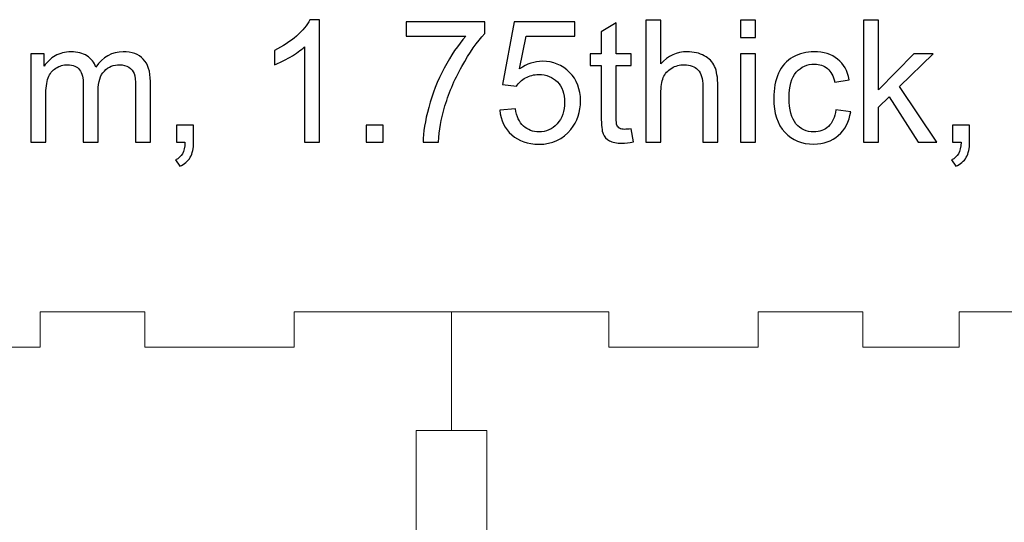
# Model space of a CAD drawing. Header units: inches. Extents: x -5.24 to 2.17, y -6.36 to -2.42.
# Tile 4 of 5: x -3.5 to -1.57, y -3.41 to -2.42. Entities that reach past the tile are written whole.
import ezdxf

# ---------------------------------------------------------------- set-up
doc = ezdxf.new("R2010")
doc.units = ezdxf.units.IN
doc.header["$MEASUREMENT"] = 0
doc.layers.add('Layer 1', color=7, linetype='Continuous')

msp = doc.modelspace()

# ---------------------------------------------------------------- linework, layer by layer
at = {"layer": 'Layer 1', "color": 30}
for points, knots in [([(-2.9122, -2.6639), (-2.9122, -2.6639), (-2.9414, -2.6639), (-2.9414, -2.6639), (-2.9414, -2.6639), (-2.9414, -2.6639), (-2.9414, -2.4773), (-2.9414, -2.4773), (-2.9414, -2.4773), (-2.9485, -2.484), (-2.9577, -2.4907), (-2.9692, -2.4974), (-2.9692, -2.4974), (-2.9807, -2.5041), (-2.9909, -2.5092), (-3, -2.5125), (-3, -2.5125), (-3, -2.5125), (-3, -2.4843), (-3, -2.4843), (-3, -2.4843), (-2.9837, -2.4765), (-2.9693, -2.4672), (-2.957, -2.4563), (-2.957, -2.4563), (-2.9448, -2.4453), (-2.9361, -2.4346), (-2.931, -2.4243), (-2.931, -2.4243), (-2.931, -2.4243), (-2.9122, -2.4243), (-2.9122, -2.4243), (-2.9122, -2.4243), (-2.9122, -2.4243), (-2.9122, -2.6639), (-2.9122, -2.6639)], [0, 0, 0, 0, 0.1, 0.1, 0.1, 0.1, 0.2, 0.2, 0.2, 0.2, 0.3, 0.3, 0.3, 0.3, 0.4, 0.4, 0.4, 0.4, 0.5, 0.5, 0.5, 0.5, 0.6, 0.6, 0.6, 0.6, 0.7, 0.7, 0.7, 0.7, 0.8, 0.8, 0.8, 0.8, 1, 1, 1, 1]), ([(-2.7425, -2.4566), (-2.7425, -2.4566), (-2.7425, -2.4284), (-2.7425, -2.4284), (-2.7425, -2.4284), (-2.7425, -2.4284), (-2.5881, -2.4284), (-2.5881, -2.4284), (-2.5881, -2.4284), (-2.5881, -2.4284), (-2.5881, -2.4512), (-2.5881, -2.4512), (-2.5881, -2.4512), (-2.6033, -2.4674), (-2.6183, -2.4889), (-2.6333, -2.5156), (-2.6333, -2.5156), (-2.6482, -2.5424), (-2.6597, -2.57), (-2.6678, -2.5983), (-2.6678, -2.5983), (-2.6737, -2.6183), (-2.6774, -2.6401), (-2.679, -2.6639), (-2.679, -2.6639), (-2.679, -2.6639), (-2.7092, -2.6639), (-2.7092, -2.6639), (-2.7092, -2.6639), (-2.7088, -2.6451), (-2.7052, -2.6225), (-2.6981, -2.5959), (-2.6981, -2.5959), (-2.691, -2.5693), (-2.6809, -2.5436), (-2.6678, -2.519), (-2.6678, -2.519), (-2.6545, -2.4943), (-2.6405, -2.4735), (-2.6257, -2.4566), (-2.6257, -2.4566), (-2.6257, -2.4566), (-2.7425, -2.4566), (-2.7425, -2.4566)], [0, 0, 0, 0, 0.083333, 0.083333, 0.083333, 0.083333, 0.166667, 0.166667, 0.166667, 0.166667, 0.25, 0.25, 0.25, 0.25, 0.333333, 0.333333, 0.333333, 0.333333, 0.416667, 0.416667, 0.416667, 0.416667, 0.5, 0.5, 0.5, 0.5, 0.583333, 0.583333, 0.583333, 0.583333, 0.666667, 0.666667, 0.666667, 0.666667, 0.75, 0.75, 0.75, 0.75, 0.833333, 0.833333, 0.833333, 0.833333, 1, 1, 1, 1]), ([(-2.5591, -2.6014), (-2.5591, -2.6014), (-2.5283, -2.5988), (-2.5283, -2.5988), (-2.5283, -2.5988), (-2.526, -2.6138), (-2.5208, -2.625), (-2.5125, -2.6326), (-2.5125, -2.6326), (-2.5041, -2.6401), (-2.4941, -2.6439), (-2.4824, -2.6439), (-2.4824, -2.6439), (-2.4683, -2.6439), (-2.4564, -2.6386), (-2.4466, -2.628), (-2.4466, -2.628), (-2.4369, -2.6173), (-2.432, -2.6032), (-2.432, -2.5856), (-2.432, -2.5856), (-2.432, -2.5689), (-2.4366, -2.5558), (-2.446, -2.5461), (-2.446, -2.5461), (-2.4554, -2.5364), (-2.4677, -2.5316), (-2.4829, -2.5316), (-2.4829, -2.5316), (-2.4924, -2.5316), (-2.5009, -2.5338), (-2.5085, -2.538), (-2.5085, -2.538), (-2.5161, -2.5423), (-2.522, -2.5479), (-2.5264, -2.5547), (-2.5264, -2.5547), (-2.5264, -2.5547), (-2.5539, -2.5511), (-2.5539, -2.5511), (-2.5539, -2.5511), (-2.5539, -2.5511), (-2.5308, -2.4286), (-2.5308, -2.4286), (-2.5308, -2.4286), (-2.5308, -2.4286), (-2.4121, -2.4286), (-2.4121, -2.4286), (-2.4121, -2.4286), (-2.4121, -2.4286), (-2.4121, -2.4566), (-2.4121, -2.4566), (-2.4121, -2.4566), (-2.4121, -2.4566), (-2.5073, -2.4566), (-2.5073, -2.4566), (-2.5073, -2.4566), (-2.5073, -2.4566), (-2.5202, -2.5207), (-2.5202, -2.5207), (-2.5202, -2.5207), (-2.5059, -2.5107), (-2.4908, -2.5057), (-2.4751, -2.5057), (-2.4751, -2.5057), (-2.4543, -2.5057), (-2.4367, -2.5129), (-2.4224, -2.5274), (-2.4224, -2.5274), (-2.408, -2.5418), (-2.4009, -2.5604), (-2.4009, -2.583), (-2.4009, -2.583), (-2.4009, -2.6046), (-2.4072, -2.6233), (-2.4198, -2.639), (-2.4198, -2.639), (-2.4351, -2.6583), (-2.456, -2.668), (-2.4824, -2.668), (-2.4824, -2.668), (-2.5041, -2.668), (-2.5219, -2.6619), (-2.5356, -2.6498), (-2.5356, -2.6498), (-2.5493, -2.6376), (-2.5571, -2.6215), (-2.5591, -2.6014)], [0, 0, 0, 0, 0.043478, 0.043478, 0.043478, 0.043478, 0.086957, 0.086957, 0.086957, 0.086957, 0.130435, 0.130435, 0.130435, 0.130435, 0.173913, 0.173913, 0.173913, 0.173913, 0.217391, 0.217391, 0.217391, 0.217391, 0.26087, 0.26087, 0.26087, 0.26087, 0.304348, 0.304348, 0.304348, 0.304348, 0.347826, 0.347826, 0.347826, 0.347826, 0.391304, 0.391304, 0.391304, 0.391304, 0.434783, 0.434783, 0.434783, 0.434783, 0.478261, 0.478261, 0.478261, 0.478261, 0.521739, 0.521739, 0.521739, 0.521739, 0.565217, 0.565217, 0.565217, 0.565217, 0.608696, 0.608696, 0.608696, 0.608696, 0.652174, 0.652174, 0.652174, 0.652174, 0.695652, 0.695652, 0.695652, 0.695652, 0.73913, 0.73913, 0.73913, 0.73913, 0.782609, 0.782609, 0.782609, 0.782609, 0.826087, 0.826087, 0.826087, 0.826087, 0.869565, 0.869565, 0.869565, 0.869565, 0.913043, 0.913043, 0.913043, 0.913043, 1, 1, 1, 1]), ([(-2.2729, -2.6639), (-2.2729, -2.6639), (-2.2729, -2.4253), (-2.2729, -2.4253), (-2.2729, -2.4253), (-2.2729, -2.4253), (-2.2436, -2.4253), (-2.2436, -2.4253), (-2.2436, -2.4253), (-2.2436, -2.4253), (-2.2436, -2.5109), (-2.2436, -2.5109), (-2.2436, -2.5109), (-2.23, -2.4951), (-2.2127, -2.4871), (-2.1919, -2.4871), (-2.1919, -2.4871), (-2.1791, -2.4871), (-2.168, -2.4897), (-2.1585, -2.4948), (-2.1585, -2.4948), (-2.1491, -2.4998), (-2.1423, -2.5068), (-2.1383, -2.5156), (-2.1383, -2.5156), (-2.1342, -2.5245), (-2.1321, -2.5375), (-2.1321, -2.5544), (-2.1321, -2.5544), (-2.1321, -2.5544), (-2.1321, -2.6639), (-2.1321, -2.6639), (-2.1321, -2.6639), (-2.1321, -2.6639), (-2.1615, -2.6639), (-2.1615, -2.6639), (-2.1615, -2.6639), (-2.1615, -2.6639), (-2.1615, -2.5544), (-2.1615, -2.5544), (-2.1615, -2.5544), (-2.1615, -2.5398), (-2.1646, -2.5291), (-2.171, -2.5224), (-2.171, -2.5224), (-2.1773, -2.5158), (-2.1863, -2.5124), (-2.1979, -2.5124), (-2.1979, -2.5124), (-2.2066, -2.5124), (-2.2148, -2.5146), (-2.2224, -2.5191), (-2.2224, -2.5191), (-2.2301, -2.5236), (-2.2355, -2.5298), (-2.2388, -2.5375), (-2.2388, -2.5375), (-2.242, -2.5451), (-2.2436, -2.5558), (-2.2436, -2.5694), (-2.2436, -2.5694), (-2.2436, -2.5694), (-2.2436, -2.6639), (-2.2436, -2.6639), (-2.2436, -2.6639), (-2.2436, -2.6639), (-2.2729, -2.6639), (-2.2729, -2.6639)], [0, 0, 0, 0, 0.055556, 0.055556, 0.055556, 0.055556, 0.111111, 0.111111, 0.111111, 0.111111, 0.166667, 0.166667, 0.166667, 0.166667, 0.222222, 0.222222, 0.222222, 0.222222, 0.277778, 0.277778, 0.277778, 0.277778, 0.333333, 0.333333, 0.333333, 0.333333, 0.388889, 0.388889, 0.388889, 0.388889, 0.444444, 0.444444, 0.444444, 0.444444, 0.5, 0.5, 0.5, 0.5, 0.555556, 0.555556, 0.555556, 0.555556, 0.611111, 0.611111, 0.611111, 0.611111, 0.666667, 0.666667, 0.666667, 0.666667, 0.722222, 0.722222, 0.722222, 0.722222, 0.777778, 0.777778, 0.777778, 0.777778, 0.833333, 0.833333, 0.833333, 0.833333, 0.888889, 0.888889, 0.888889, 0.888889, 1, 1, 1, 1]), ([(-2.0874, -2.459), (-2.0874, -2.459), (-2.0874, -2.4253), (-2.0874, -2.4253), (-2.0874, -2.4253), (-2.0874, -2.4253), (-2.0581, -2.4253), (-2.0581, -2.4253), (-2.0581, -2.4253), (-2.0581, -2.4253), (-2.0581, -2.459), (-2.0581, -2.459), (-2.0581, -2.459), (-2.0581, -2.459), (-2.0874, -2.459), (-2.0874, -2.459)], [0, 0, 0, 0, 0.2, 0.2, 0.2, 0.2, 0.4, 0.4, 0.4, 0.4, 0.6, 0.6, 0.6, 0.6, 1, 1, 1, 1]), ([(-1.8467, -2.6639), (-1.8467, -2.6639), (-1.8467, -2.4253), (-1.8467, -2.4253), (-1.8467, -2.4253), (-1.8467, -2.4253), (-1.8174, -2.4253), (-1.8174, -2.4253), (-1.8174, -2.4253), (-1.8174, -2.4253), (-1.8174, -2.5614), (-1.8174, -2.5614), (-1.8174, -2.5614), (-1.8174, -2.5614), (-1.748, -2.4911), (-1.748, -2.4911), (-1.748, -2.4911), (-1.748, -2.4911), (-1.7101, -2.4911), (-1.7101, -2.4911), (-1.7101, -2.4911), (-1.7101, -2.4911), (-1.7762, -2.5552), (-1.7762, -2.5552), (-1.7762, -2.5552), (-1.7762, -2.5552), (-1.7034, -2.6639), (-1.7034, -2.6639), (-1.7034, -2.6639), (-1.7034, -2.6639), (-1.7396, -2.6639), (-1.7396, -2.6639), (-1.7396, -2.6639), (-1.7396, -2.6639), (-1.7967, -2.5755), (-1.7967, -2.5755), (-1.7967, -2.5755), (-1.7967, -2.5755), (-1.8174, -2.5954), (-1.8174, -2.5954), (-1.8174, -2.5954), (-1.8174, -2.5954), (-1.8174, -2.6639), (-1.8174, -2.6639), (-1.8174, -2.6639), (-1.8174, -2.6639), (-1.8467, -2.6639), (-1.8467, -2.6639)], [0, 0, 0, 0, 0.076923, 0.076923, 0.076923, 0.076923, 0.153846, 0.153846, 0.153846, 0.153846, 0.230769, 0.230769, 0.230769, 0.230769, 0.307692, 0.307692, 0.307692, 0.307692, 0.384615, 0.384615, 0.384615, 0.384615, 0.461538, 0.461538, 0.461538, 0.461538, 0.538462, 0.538462, 0.538462, 0.538462, 0.615385, 0.615385, 0.615385, 0.615385, 0.692308, 0.692308, 0.692308, 0.692308, 0.769231, 0.769231, 0.769231, 0.769231, 0.846154, 0.846154, 0.846154, 0.846154, 1, 1, 1, 1]), ([(-2.3016, -2.6377), (-2.3016, -2.6377), (-2.2974, -2.6636), (-2.2974, -2.6636), (-2.2974, -2.6636), (-2.3056, -2.6653), (-2.313, -2.6662), (-2.3195, -2.6662), (-2.3195, -2.6662), (-2.3301, -2.6662), (-2.3384, -2.6645), (-2.3443, -2.6611), (-2.3443, -2.6611), (-2.3501, -2.6578), (-2.3542, -2.6534), (-2.3566, -2.6479), (-2.3566, -2.6479), (-2.359, -2.6424), (-2.3602, -2.6309), (-2.3602, -2.6133), (-2.3602, -2.6133), (-2.3602, -2.6133), (-2.3602, -2.5139), (-2.3602, -2.5139), (-2.3602, -2.5139), (-2.3602, -2.5139), (-2.3817, -2.5139), (-2.3817, -2.5139), (-2.3817, -2.5139), (-2.3817, -2.5139), (-2.3817, -2.4911), (-2.3817, -2.4911), (-2.3817, -2.4911), (-2.3817, -2.4911), (-2.3602, -2.4911), (-2.3602, -2.4911), (-2.3602, -2.4911), (-2.3602, -2.4911), (-2.3602, -2.4483), (-2.3602, -2.4483), (-2.3602, -2.4483), (-2.3602, -2.4483), (-2.331, -2.4307), (-2.331, -2.4307), (-2.331, -2.4307), (-2.331, -2.4307), (-2.331, -2.4911), (-2.331, -2.4911), (-2.331, -2.4911), (-2.331, -2.4911), (-2.3016, -2.4911), (-2.3016, -2.4911), (-2.3016, -2.4911), (-2.3016, -2.4911), (-2.3016, -2.5139), (-2.3016, -2.5139), (-2.3016, -2.5139), (-2.3016, -2.5139), (-2.331, -2.5139), (-2.331, -2.5139), (-2.331, -2.5139), (-2.331, -2.5139), (-2.331, -2.6149), (-2.331, -2.6149), (-2.331, -2.6149), (-2.331, -2.6233), (-2.3305, -2.6286), (-2.3295, -2.631), (-2.3295, -2.631), (-2.3285, -2.6334), (-2.3268, -2.6353), (-2.3245, -2.6368), (-2.3245, -2.6368), (-2.3221, -2.6381), (-2.3188, -2.6389), (-2.3145, -2.6389), (-2.3145, -2.6389), (-2.3112, -2.6389), (-2.3069, -2.6385), (-2.3016, -2.6377)], [0, 0, 0, 0, 0.047619, 0.047619, 0.047619, 0.047619, 0.095238, 0.095238, 0.095238, 0.095238, 0.142857, 0.142857, 0.142857, 0.142857, 0.190476, 0.190476, 0.190476, 0.190476, 0.238095, 0.238095, 0.238095, 0.238095, 0.285714, 0.285714, 0.285714, 0.285714, 0.333333, 0.333333, 0.333333, 0.333333, 0.380952, 0.380952, 0.380952, 0.380952, 0.428571, 0.428571, 0.428571, 0.428571, 0.47619, 0.47619, 0.47619, 0.47619, 0.52381, 0.52381, 0.52381, 0.52381, 0.571429, 0.571429, 0.571429, 0.571429, 0.619048, 0.619048, 0.619048, 0.619048, 0.666667, 0.666667, 0.666667, 0.666667, 0.714286, 0.714286, 0.714286, 0.714286, 0.761905, 0.761905, 0.761905, 0.761905, 0.809524, 0.809524, 0.809524, 0.809524, 0.857143, 0.857143, 0.857143, 0.857143, 0.904762, 0.904762, 0.904762, 0.904762, 1, 1, 1, 1]), ([(-3.4772, -2.6639), (-3.4772, -2.6639), (-3.4772, -2.4911), (-3.4772, -2.4911), (-3.4772, -2.4911), (-3.4772, -2.4911), (-3.451, -2.4911), (-3.451, -2.4911), (-3.451, -2.4911), (-3.451, -2.4911), (-3.451, -2.5153), (-3.451, -2.5153), (-3.451, -2.5153), (-3.4456, -2.5069), (-3.4384, -2.5), (-3.4294, -2.4949), (-3.4294, -2.4949), (-3.4204, -2.4898), (-3.4101, -2.4871), (-3.3986, -2.4871), (-3.3986, -2.4871), (-3.3858, -2.4871), (-3.3753, -2.4898), (-3.3672, -2.4951), (-3.3672, -2.4951), (-3.3589, -2.5005), (-3.3532, -2.5079), (-3.3498, -2.5174), (-3.3498, -2.5174), (-3.3361, -2.4973), (-3.3183, -2.4871), (-3.2964, -2.4871), (-3.2964, -2.4871), (-3.2793, -2.4871), (-3.2661, -2.4919), (-3.2569, -2.5014), (-3.2569, -2.5014), (-3.2477, -2.5109), (-3.243, -2.5255), (-3.243, -2.5453), (-3.243, -2.5453), (-3.243, -2.5453), (-3.243, -2.6639), (-3.243, -2.6639), (-3.243, -2.6639), (-3.243, -2.6639), (-3.2722, -2.6639), (-3.2722, -2.6639), (-3.2722, -2.6639), (-3.2722, -2.6639), (-3.2722, -2.555), (-3.2722, -2.555), (-3.2722, -2.555), (-3.2722, -2.5433), (-3.2731, -2.5349), (-3.275, -2.5297), (-3.275, -2.5297), (-3.2769, -2.5246), (-3.2804, -2.5204), (-3.2853, -2.5173), (-3.2853, -2.5173), (-3.2903, -2.5141), (-3.2962, -2.5125), (-3.3029, -2.5125), (-3.3029, -2.5125), (-3.3151, -2.5125), (-3.3252, -2.5166), (-3.3332, -2.5247), (-3.3332, -2.5247), (-3.3412, -2.5328), (-3.3453, -2.5457), (-3.3453, -2.5635), (-3.3453, -2.5635), (-3.3453, -2.5635), (-3.3453, -2.6639), (-3.3453, -2.6639), (-3.3453, -2.6639), (-3.3453, -2.6639), (-3.3745, -2.6639), (-3.3745, -2.6639), (-3.3745, -2.6639), (-3.3745, -2.6639), (-3.3745, -2.5516), (-3.3745, -2.5516), (-3.3745, -2.5516), (-3.3745, -2.5386), (-3.3769, -2.5288), (-3.3817, -2.5223), (-3.3817, -2.5223), (-3.3865, -2.5158), (-3.3943, -2.5125), (-3.4052, -2.5125), (-3.4052, -2.5125), (-3.4134, -2.5125), (-3.421, -2.5147), (-3.428, -2.5191), (-3.428, -2.5191), (-3.435, -2.5234), (-3.4401, -2.5298), (-3.4432, -2.5381), (-3.4432, -2.5381), (-3.4464, -2.5465), (-3.4479, -2.5585), (-3.4479, -2.5743), (-3.4479, -2.5743), (-3.4479, -2.5743), (-3.4479, -2.6639), (-3.4479, -2.6639), (-3.4479, -2.6639), (-3.4479, -2.6639), (-3.4772, -2.6639), (-3.4772, -2.6639)], [0, 0, 0, 0, 0.034483, 0.034483, 0.034483, 0.034483, 0.068966, 0.068966, 0.068966, 0.068966, 0.103448, 0.103448, 0.103448, 0.103448, 0.137931, 0.137931, 0.137931, 0.137931, 0.172414, 0.172414, 0.172414, 0.172414, 0.206897, 0.206897, 0.206897, 0.206897, 0.241379, 0.241379, 0.241379, 0.241379, 0.275862, 0.275862, 0.275862, 0.275862, 0.310345, 0.310345, 0.310345, 0.310345, 0.344828, 0.344828, 0.344828, 0.344828, 0.37931, 0.37931, 0.37931, 0.37931, 0.413793, 0.413793, 0.413793, 0.413793, 0.448276, 0.448276, 0.448276, 0.448276, 0.482759, 0.482759, 0.482759, 0.482759, 0.517241, 0.517241, 0.517241, 0.517241, 0.551724, 0.551724, 0.551724, 0.551724, 0.586207, 0.586207, 0.586207, 0.586207, 0.62069, 0.62069, 0.62069, 0.62069, 0.655172, 0.655172, 0.655172, 0.655172, 0.689655, 0.689655, 0.689655, 0.689655, 0.724138, 0.724138, 0.724138, 0.724138, 0.758621, 0.758621, 0.758621, 0.758621, 0.793103, 0.793103, 0.793103, 0.793103, 0.827586, 0.827586, 0.827586, 0.827586, 0.862069, 0.862069, 0.862069, 0.862069, 0.896552, 0.896552, 0.896552, 0.896552, 0.931034, 0.931034, 0.931034, 0.931034, 1, 1, 1, 1]), ([(-2.0874, -2.6639), (-2.0874, -2.6639), (-2.0874, -2.4911), (-2.0874, -2.4911), (-2.0874, -2.4911), (-2.0874, -2.4911), (-2.0581, -2.4911), (-2.0581, -2.4911), (-2.0581, -2.4911), (-2.0581, -2.4911), (-2.0581, -2.6639), (-2.0581, -2.6639), (-2.0581, -2.6639), (-2.0581, -2.6639), (-2.0874, -2.6639), (-2.0874, -2.6639)], [0, 0, 0, 0, 0.2, 0.2, 0.2, 0.2, 0.4, 0.4, 0.4, 0.4, 0.6, 0.6, 0.6, 0.6, 1, 1, 1, 1]), ([(-1.9007, -2.6006), (-1.9007, -2.6006), (-1.8719, -2.6044), (-1.8719, -2.6044), (-1.8719, -2.6044), (-1.875, -2.6242), (-1.8831, -2.6398), (-1.8961, -2.651), (-1.8961, -2.651), (-1.909, -2.6622), (-1.925, -2.6678), (-1.9439, -2.6678), (-1.9439, -2.6678), (-1.9675, -2.6678), (-1.9865, -2.6601), (-2.0009, -2.6446), (-2.0009, -2.6446), (-2.0153, -2.6292), (-2.0225, -2.607), (-2.0225, -2.5781), (-2.0225, -2.5781), (-2.0225, -2.5595), (-2.0194, -2.5431), (-2.0132, -2.5291), (-2.0132, -2.5291), (-2.007, -2.5151), (-1.9976, -2.5046), (-1.9849, -2.4976), (-1.9849, -2.4976), (-1.9723, -2.4906), (-1.9585, -2.4871), (-1.9437, -2.4871), (-1.9437, -2.4871), (-1.9249, -2.4871), (-1.9095, -2.4919), (-1.8976, -2.5014), (-1.8976, -2.5014), (-1.8857, -2.5109), (-1.878, -2.5244), (-1.8746, -2.5419), (-1.8746, -2.5419), (-1.8746, -2.5419), (-1.9031, -2.5463), (-1.9031, -2.5463), (-1.9031, -2.5463), (-1.9059, -2.5346), (-1.9106, -2.5259), (-1.9175, -2.52), (-1.9175, -2.52), (-1.9244, -2.5142), (-1.9328, -2.5113), (-1.9425, -2.5113), (-1.9425, -2.5113), (-1.9573, -2.5113), (-1.9693, -2.5165), (-1.9785, -2.5271), (-1.9785, -2.5271), (-1.9878, -2.5377), (-1.9924, -2.5544), (-1.9924, -2.5773), (-1.9924, -2.5773), (-1.9924, -2.6005), (-1.9879, -2.6174), (-1.979, -2.628), (-1.979, -2.628), (-1.9701, -2.6385), (-1.9585, -2.6438), (-1.9441, -2.6438), (-1.9441, -2.6438), (-1.9326, -2.6438), (-1.9231, -2.6402), (-1.9154, -2.6331), (-1.9154, -2.6331), (-1.9076, -2.6261), (-1.9028, -2.6153), (-1.9007, -2.6006)], [0, 0, 0, 0, 0.05, 0.05, 0.05, 0.05, 0.1, 0.1, 0.1, 0.1, 0.15, 0.15, 0.15, 0.15, 0.2, 0.2, 0.2, 0.2, 0.25, 0.25, 0.25, 0.25, 0.3, 0.3, 0.3, 0.3, 0.35, 0.35, 0.35, 0.35, 0.4, 0.4, 0.4, 0.4, 0.45, 0.45, 0.45, 0.45, 0.5, 0.5, 0.5, 0.5, 0.55, 0.55, 0.55, 0.55, 0.6, 0.6, 0.6, 0.6, 0.65, 0.65, 0.65, 0.65, 0.7, 0.7, 0.7, 0.7, 0.75, 0.75, 0.75, 0.75, 0.8, 0.8, 0.8, 0.8, 0.85, 0.85, 0.85, 0.85, 0.9, 0.9, 0.9, 0.9, 1, 1, 1, 1]), ([(-3.1919, -2.6639), (-3.1919, -2.6639), (-3.1919, -2.6305), (-3.1919, -2.6305), (-3.1919, -2.6305), (-3.1919, -2.6305), (-3.1585, -2.6305), (-3.1585, -2.6305), (-3.1585, -2.6305), (-3.1585, -2.6305), (-3.1585, -2.6639), (-3.1585, -2.6639), (-3.1585, -2.6639), (-3.1585, -2.6762), (-3.1607, -2.6861), (-3.165, -2.6936), (-3.165, -2.6936), (-3.1694, -2.7011), (-3.1763, -2.707), (-3.1857, -2.7111), (-3.1857, -2.7111), (-3.1857, -2.7111), (-3.1939, -2.6986), (-3.1939, -2.6986), (-3.1939, -2.6986), (-3.1877, -2.6959), (-3.1831, -2.6919), (-3.1802, -2.6866), (-3.1802, -2.6866), (-3.1773, -2.6814), (-3.1756, -2.6738), (-3.1753, -2.6639), (-3.1753, -2.6639), (-3.1753, -2.6639), (-3.1919, -2.6639), (-3.1919, -2.6639)], [0, 0, 0, 0, 0.1, 0.1, 0.1, 0.1, 0.2, 0.2, 0.2, 0.2, 0.3, 0.3, 0.3, 0.3, 0.4, 0.4, 0.4, 0.4, 0.5, 0.5, 0.5, 0.5, 0.6, 0.6, 0.6, 0.6, 0.7, 0.7, 0.7, 0.7, 0.8, 0.8, 0.8, 0.8, 1, 1, 1, 1]), ([(-2.8206, -2.6639), (-2.8206, -2.6639), (-2.8206, -2.6305), (-2.8206, -2.6305), (-2.8206, -2.6305), (-2.8206, -2.6305), (-2.7873, -2.6305), (-2.7873, -2.6305), (-2.7873, -2.6305), (-2.7873, -2.6305), (-2.7873, -2.6639), (-2.7873, -2.6639), (-2.7873, -2.6639), (-2.7873, -2.6639), (-2.8206, -2.6639), (-2.8206, -2.6639)], [0, 0, 0, 0, 0.2, 0.2, 0.2, 0.2, 0.4, 0.4, 0.4, 0.4, 0.6, 0.6, 0.6, 0.6, 1, 1, 1, 1]), ([(-1.6725, -2.6639), (-1.6725, -2.6639), (-1.6725, -2.6305), (-1.6725, -2.6305), (-1.6725, -2.6305), (-1.6725, -2.6305), (-1.6391, -2.6305), (-1.6391, -2.6305), (-1.6391, -2.6305), (-1.6391, -2.6305), (-1.6391, -2.6639), (-1.6391, -2.6639), (-1.6391, -2.6639), (-1.6391, -2.6762), (-1.6413, -2.6861), (-1.6456, -2.6936), (-1.6456, -2.6936), (-1.65, -2.7011), (-1.6569, -2.707), (-1.6663, -2.7111), (-1.6663, -2.7111), (-1.6663, -2.7111), (-1.6745, -2.6986), (-1.6745, -2.6986), (-1.6745, -2.6986), (-1.6683, -2.6959), (-1.6638, -2.6919), (-1.6608, -2.6866), (-1.6608, -2.6866), (-1.6579, -2.6814), (-1.6563, -2.6738), (-1.6559, -2.6639), (-1.6559, -2.6639), (-1.6559, -2.6639), (-1.6725, -2.6639), (-1.6725, -2.6639)], [0, 0, 0, 0, 0.1, 0.1, 0.1, 0.1, 0.2, 0.2, 0.2, 0.2, 0.3, 0.3, 0.3, 0.3, 0.4, 0.4, 0.4, 0.4, 0.5, 0.5, 0.5, 0.5, 0.6, 0.6, 0.6, 0.6, 0.7, 0.7, 0.7, 0.7, 0.8, 0.8, 0.8, 0.8, 1, 1, 1, 1])]:
    msp.add_open_spline(points, degree=3, knots=knots, dxfattribs=at)
at = {"layer": 'Layer 1', "color": 250, "lineweight": 9}
for points in [[(-5.2402, -2.9961), (-5.2402, -2.9961), (-4.9321, -2.9961), (-4.9321, -2.9961), (-4.9321, -2.9961), (-4.9321, -2.9961), (-4.9321, -3.065), (-4.9321, -3.065), (-4.9321, -3.065), (-4.9321, -3.065), (-4.6398, -3.065), (-4.6398, -3.065), (-4.6398, -3.065), (-4.6398, -3.065), (-4.6398, -2.9961), (-4.6398, -2.9961), (-4.6398, -2.9961), (-4.6398, -2.9961), (-4.435, -2.9961), (-4.435, -2.9961), (-4.435, -2.9961), (-4.435, -2.9961), (-4.435, -3.065), (-4.435, -3.065), (-4.435, -3.065), (-4.435, -3.065), (-4.2461, -3.065), (-4.2461, -3.065), (-4.2461, -3.065), (-4.2461, -3.065), (-4.2461, -2.9961), (-4.2461, -2.9961), (-4.2461, -2.9961), (-4.2461, -2.9961), (-4.0413, -2.9961), (-4.0413, -2.9961), (-4.0413, -2.9961), (-4.0413, -2.9961), (-4.0413, -3.065), (-4.0413, -3.065), (-4.0413, -3.065), (-4.0413, -3.065), (-3.8524, -3.065), (-3.8524, -3.065), (-3.8524, -3.065), (-3.8524, -3.065), (-3.8524, -2.9961), (-3.8524, -2.9961), (-3.8524, -2.9961), (-3.8524, -2.9961), (-3.6476, -2.9961), (-3.6476, -2.9961), (-3.6476, -2.9961), (-3.6476, -2.9961), (-3.6476, -3.065), (-3.6476, -3.065), (-3.6476, -3.065), (-3.6476, -3.065), (-3.4587, -3.065), (-3.4587, -3.065), (-3.4587, -3.065), (-3.4587, -3.065), (-3.4587, -2.9961), (-3.4587, -2.9961), (-3.4587, -2.9961), (-3.4587, -2.9961), (-3.2539, -2.9961), (-3.2539, -2.9961), (-3.2539, -2.9961), (-3.2539, -2.9961), (-3.2539, -3.065), (-3.2539, -3.065), (-3.2539, -3.065), (-3.2539, -3.065), (-2.9616, -3.065), (-2.9616, -3.065), (-2.9616, -3.065), (-2.9616, -3.065), (-2.9616, -2.9961), (-2.9616, -2.9961), (-2.9616, -2.9961), (-2.9616, -2.9961), (-2.6535, -2.9961), (-2.6535, -2.9961), (-2.6535, -2.9961), (-2.6535, -2.9961), (-2.6535, -3.2283), (-2.6535, -3.2283), (-2.6535, -3.2283), (-2.6535, -3.2283), (-2.7224, -3.2283), (-2.7224, -3.2283), (-2.7224, -3.2283), (-2.7224, -3.2283), (-2.7224, -3.4449), (-2.7224, -3.4449), (-2.7224, -3.4449), (-2.7224, -3.4449), (-2.6535, -3.4449), (-2.6535, -3.4449), (-2.6535, -3.4449), (-2.6535, -3.4449), (-2.6535, -3.6772), (-2.6535, -3.6772), (-2.6535, -3.6772), (-2.6535, -3.6772), (-2.7224, -3.6772), (-2.7224, -3.6772), (-2.7224, -3.6772), (-2.7224, -3.6772), (-2.7224, -3.8937), (-2.7224, -3.8937), (-2.7224, -3.8937), (-2.7224, -3.8937), (-2.6535, -3.8937), (-2.6535, -3.8937), (-2.6535, -3.8937), (-2.6535, -3.8937), (-2.6535, -4.126), (-2.6535, -4.126), (-2.6535, -4.126), (-2.6535, -4.126), (-2.9616, -4.126), (-2.9616, -4.126), (-2.9616, -4.126), (-2.9616, -4.126), (-2.9616, -4.0571), (-2.9616, -4.0571), (-2.9616, -4.0571), (-2.9616, -4.0571), (-3.2539, -4.0571), (-3.2539, -4.0571), (-3.2539, -4.0571), (-3.2539, -4.0571), (-3.2539, -4.126), (-3.2539, -4.126), (-3.2539, -4.126), (-3.2539, -4.126), (-3.4587, -4.126), (-3.4587, -4.126), (-3.4587, -4.126), (-3.4587, -4.126), (-3.4587, -4.0571), (-3.4587, -4.0571), (-3.4587, -4.0571), (-3.4587, -4.0571), (-3.6476, -4.0571), (-3.6476, -4.0571), (-3.6476, -4.0571), (-3.6476, -4.0571), (-3.6476, -4.126), (-3.6476, -4.126), (-3.6476, -4.126), (-3.6476, -4.126), (-3.8524, -4.126), (-3.8524, -4.126), (-3.8524, -4.126), (-3.8524, -4.126), (-3.8524, -4.0571), (-3.8524, -4.0571), (-3.8524, -4.0571), (-3.8524, -4.0571), (-4.0413, -4.0571), (-4.0413, -4.0571), (-4.0413, -4.0571), (-4.0413, -4.0571), (-4.0413, -4.126), (-4.0413, -4.126), (-4.0413, -4.126), (-4.0413, -4.126), (-4.2461, -4.126), (-4.2461, -4.126), (-4.2461, -4.126), (-4.2461, -4.126), (-4.2461, -4.0571), (-4.2461, -4.0571), (-4.2461, -4.0571), (-4.2461, -4.0571), (-4.435, -4.0571), (-4.435, -4.0571), (-4.435, -4.0571), (-4.435, -4.0571), (-4.435, -4.126), (-4.435, -4.126), (-4.435, -4.126), (-4.435, -4.126), (-4.6398, -4.126), (-4.6398, -4.126), (-4.6398, -4.126), (-4.6398, -4.126), (-4.6398, -4.0571), (-4.6398, -4.0571), (-4.6398, -4.0571), (-4.6398, -4.0571), (-4.9321, -4.0571), (-4.9321, -4.0571), (-4.9321, -4.0571), (-4.9321, -4.0571), (-4.9321, -4.126), (-4.9321, -4.126), (-4.9321, -4.126), (-4.9321, -4.126), (-5.2402, -4.126), (-5.2402, -4.126), (-5.2402, -4.126), (-5.2402, -4.126), (-5.2402, -3.8937), (-5.2402, -3.8937), (-5.2402, -3.8937), (-5.2402, -3.8937), (-5.1713, -3.8937), (-5.1713, -3.8937), (-5.1713, -3.8937), (-5.1713, -3.8937), (-5.1713, -3.6772), (-5.1713, -3.6772), (-5.1713, -3.6772), (-5.1713, -3.6772), (-5.2402, -3.6772), (-5.2402, -3.6772), (-5.2402, -3.6772), (-5.2402, -3.6772), (-5.2402, -3.4449), (-5.2402, -3.4449), (-5.2402, -3.4449), (-5.2402, -3.4449), (-5.1713, -3.4449), (-5.1713, -3.4449), (-5.1713, -3.4449), (-5.1713, -3.4449), (-5.1713, -3.2283), (-5.1713, -3.2283), (-5.1713, -3.2283), (-5.1713, -3.2283), (-5.2402, -3.2283), (-5.2402, -3.2283), (-5.2402, -3.2283), (-5.2402, -3.2283), (-5.2402, -2.9961), (-5.2402, -2.9961)], [(-2.6535, -2.9961), (-2.6535, -2.9961), (-2.3455, -2.9961), (-2.3455, -2.9961), (-2.3455, -2.9961), (-2.3455, -2.9961), (-2.3455, -3.065), (-2.3455, -3.065), (-2.3455, -3.065), (-2.3455, -3.065), (-2.0531, -3.065), (-2.0531, -3.065), (-2.0531, -3.065), (-2.0531, -3.065), (-2.0531, -2.9961), (-2.0531, -2.9961), (-2.0531, -2.9961), (-2.0531, -2.9961), (-1.8484, -2.9961), (-1.8484, -2.9961), (-1.8484, -2.9961), (-1.8484, -2.9961), (-1.8484, -3.065), (-1.8484, -3.065), (-1.8484, -3.065), (-1.8484, -3.065), (-1.6594, -3.065), (-1.6594, -3.065), (-1.6594, -3.065), (-1.6594, -3.065), (-1.6594, -2.9961), (-1.6594, -2.9961), (-1.6594, -2.9961), (-1.6594, -2.9961), (-1.4547, -2.9961), (-1.4547, -2.9961), (-1.4547, -2.9961), (-1.4547, -2.9961), (-1.4547, -3.065), (-1.4547, -3.065), (-1.4547, -3.065), (-1.4547, -3.065), (-1.2657, -3.065), (-1.2657, -3.065), (-1.2657, -3.065), (-1.2657, -3.065), (-1.2657, -2.9961), (-1.2657, -2.9961), (-1.2657, -2.9961), (-1.2657, -2.9961), (-1.061, -2.9961), (-1.061, -2.9961), (-1.061, -2.9961), (-1.061, -2.9961), (-1.061, -3.065), (-1.061, -3.065), (-1.061, -3.065), (-1.061, -3.065), (-0.872, -3.065), (-0.872, -3.065), (-0.872, -3.065), (-0.872, -3.065), (-0.872, -2.9961), (-0.872, -2.9961), (-0.872, -2.9961), (-0.872, -2.9961), (-0.6673, -2.9961), (-0.6673, -2.9961), (-0.6673, -2.9961), (-0.6673, -2.9961), (-0.6673, -3.065), (-0.6673, -3.065), (-0.6673, -3.065), (-0.6673, -3.065), (-0.375, -3.065), (-0.375, -3.065), (-0.375, -3.065), (-0.375, -3.065), (-0.375, -2.9961), (-0.375, -2.9961), (-0.375, -2.9961), (-0.375, -2.9961), (-0.0669, -2.9961), (-0.0669, -2.9961), (-0.0669, -2.9961), (-0.0669, -2.9961), (-0.0669, -3.2283), (-0.0669, -3.2283), (-0.0669, -3.2283), (-0.0669, -3.2283), (-0.1358, -3.2283), (-0.1358, -3.2283), (-0.1358, -3.2283), (-0.1358, -3.2283), (-0.1358, -3.4449), (-0.1358, -3.4449), (-0.1358, -3.4449), (-0.1358, -3.4449), (-0.0669, -3.4449), (-0.0669, -3.4449), (-0.0669, -3.4449), (-0.0669, -3.4449), (-0.0669, -3.6772), (-0.0669, -3.6772), (-0.0669, -3.6772), (-0.0669, -3.6772), (-0.1358, -3.6772), (-0.1358, -3.6772), (-0.1358, -3.6772), (-0.1358, -3.6772), (-0.1358, -3.8937), (-0.1358, -3.8937), (-0.1358, -3.8937), (-0.1358, -3.8937), (-0.0669, -3.8937), (-0.0669, -3.8937), (-0.0669, -3.8937), (-0.0669, -3.8937), (-0.0669, -4.126), (-0.0669, -4.126), (-0.0669, -4.126), (-0.0669, -4.126), (-0.375, -4.126), (-0.375, -4.126), (-0.375, -4.126), (-0.375, -4.126), (-0.375, -4.0571), (-0.375, -4.0571), (-0.375, -4.0571), (-0.375, -4.0571), (-0.6673, -4.0571), (-0.6673, -4.0571), (-0.6673, -4.0571), (-0.6673, -4.0571), (-0.6673, -4.126), (-0.6673, -4.126), (-0.6673, -4.126), (-0.6673, -4.126), (-0.872, -4.126), (-0.872, -4.126), (-0.872, -4.126), (-0.872, -4.126), (-0.872, -4.0571), (-0.872, -4.0571), (-0.872, -4.0571), (-0.872, -4.0571), (-1.061, -4.0571), (-1.061, -4.0571), (-1.061, -4.0571), (-1.061, -4.0571), (-1.061, -4.126), (-1.061, -4.126), (-1.061, -4.126), (-1.061, -4.126), (-1.2657, -4.126), (-1.2657, -4.126), (-1.2657, -4.126), (-1.2657, -4.126), (-1.2657, -4.0571), (-1.2657, -4.0571), (-1.2657, -4.0571), (-1.2657, -4.0571), (-1.4547, -4.0571), (-1.4547, -4.0571), (-1.4547, -4.0571), (-1.4547, -4.0571), (-1.4547, -4.126), (-1.4547, -4.126), (-1.4547, -4.126), (-1.4547, -4.126), (-1.6594, -4.126), (-1.6594, -4.126), (-1.6594, -4.126), (-1.6594, -4.126), (-1.6594, -4.0571), (-1.6594, -4.0571), (-1.6594, -4.0571), (-1.6594, -4.0571), (-1.8484, -4.0571), (-1.8484, -4.0571), (-1.8484, -4.0571), (-1.8484, -4.0571), (-1.8484, -4.126), (-1.8484, -4.126), (-1.8484, -4.126), (-1.8484, -4.126), (-2.0531, -4.126), (-2.0531, -4.126), (-2.0531, -4.126), (-2.0531, -4.126), (-2.0531, -4.0571), (-2.0531, -4.0571), (-2.0531, -4.0571), (-2.0531, -4.0571), (-2.3455, -4.0571), (-2.3455, -4.0571), (-2.3455, -4.0571), (-2.3455, -4.0571), (-2.3455, -4.126), (-2.3455, -4.126), (-2.3455, -4.126), (-2.3455, -4.126), (-2.6535, -4.126), (-2.6535, -4.126), (-2.6535, -4.126), (-2.6535, -4.126), (-2.6535, -3.8937), (-2.6535, -3.8937), (-2.6535, -3.8937), (-2.6535, -3.8937), (-2.5846, -3.8937), (-2.5846, -3.8937), (-2.5846, -3.8937), (-2.5846, -3.8937), (-2.5846, -3.6772), (-2.5846, -3.6772), (-2.5846, -3.6772), (-2.5846, -3.6772), (-2.6535, -3.6772), (-2.6535, -3.6772), (-2.6535, -3.6772), (-2.6535, -3.6772), (-2.6535, -3.4449), (-2.6535, -3.4449), (-2.6535, -3.4449), (-2.6535, -3.4449), (-2.5846, -3.4449), (-2.5846, -3.4449), (-2.5846, -3.4449), (-2.5846, -3.4449), (-2.5846, -3.2283), (-2.5846, -3.2283), (-2.5846, -3.2283), (-2.5846, -3.2283), (-2.6535, -3.2283), (-2.6535, -3.2283), (-2.6535, -3.2283), (-2.6535, -3.2283), (-2.6535, -2.9961), (-2.6535, -2.9961)]]:
    msp.add_open_spline(points, degree=3, knots=[0, 0, 0, 0, 0.016393, 0.016393, 0.016393, 0.016393, 0.032787, 0.032787, 0.032787, 0.032787, 0.04918, 0.04918, 0.04918, 0.04918, 0.065574, 0.065574, 0.065574, 0.065574, 0.081967, 0.081967, 0.081967, 0.081967, 0.098361, 0.098361, 0.098361, 0.098361, 0.114754, 0.114754, 0.114754, 0.114754, 0.131148, 0.131148, 0.131148, 0.131148, 0.147541, 0.147541, 0.147541, 0.147541, 0.163934, 0.163934, 0.163934, 0.163934, 0.180328, 0.180328, 0.180328, 0.180328, 0.196721, 0.196721, 0.196721, 0.196721, 0.213115, 0.213115, 0.213115, 0.213115, 0.229508, 0.229508, 0.229508, 0.229508, 0.245902, 0.245902, 0.245902, 0.245902, 0.262295, 0.262295, 0.262295, 0.262295, 0.278689, 0.278689, 0.278689, 0.278689, 0.295082, 0.295082, 0.295082, 0.295082, 0.311475, 0.311475, 0.311475, 0.311475, 0.327869, 0.327869, 0.327869, 0.327869, 0.344262, 0.344262, 0.344262, 0.344262, 0.360656, 0.360656, 0.360656, 0.360656, 0.377049, 0.377049, 0.377049, 0.377049, 0.393443, 0.393443, 0.393443, 0.393443, 0.409836, 0.409836, 0.409836, 0.409836, 0.42623, 0.42623, 0.42623, 0.42623, 0.442623, 0.442623, 0.442623, 0.442623, 0.459016, 0.459016, 0.459016, 0.459016, 0.47541, 0.47541, 0.47541, 0.47541, 0.491803, 0.491803, 0.491803, 0.491803, 0.508197, 0.508197, 0.508197, 0.508197, 0.52459, 0.52459, 0.52459, 0.52459, 0.540984, 0.540984, 0.540984, 0.540984, 0.557377, 0.557377, 0.557377, 0.557377, 0.57377, 0.57377, 0.57377, 0.57377, 0.590164, 0.590164, 0.590164, 0.590164, 0.606557, 0.606557, 0.606557, 0.606557, 0.622951, 0.622951, 0.622951, 0.622951, 0.639344, 0.639344, 0.639344, 0.639344, 0.655738, 0.655738, 0.655738, 0.655738, 0.672131, 0.672131, 0.672131, 0.672131, 0.688525, 0.688525, 0.688525, 0.688525, 0.704918, 0.704918, 0.704918, 0.704918, 0.721311, 0.721311, 0.721311, 0.721311, 0.737705, 0.737705, 0.737705, 0.737705, 0.754098, 0.754098, 0.754098, 0.754098, 0.770492, 0.770492, 0.770492, 0.770492, 0.786885, 0.786885, 0.786885, 0.786885, 0.803279, 0.803279, 0.803279, 0.803279, 0.819672, 0.819672, 0.819672, 0.819672, 0.836066, 0.836066, 0.836066, 0.836066, 0.852459, 0.852459, 0.852459, 0.852459, 0.868852, 0.868852, 0.868852, 0.868852, 0.885246, 0.885246, 0.885246, 0.885246, 0.901639, 0.901639, 0.901639, 0.901639, 0.918033, 0.918033, 0.918033, 0.918033, 0.934426, 0.934426, 0.934426, 0.934426, 0.95082, 0.95082, 0.95082, 0.95082, 0.967213, 0.967213, 0.967213, 0.967213, 1, 1, 1, 1], dxfattribs=at)

doc.saveas('drawing.dxf')
